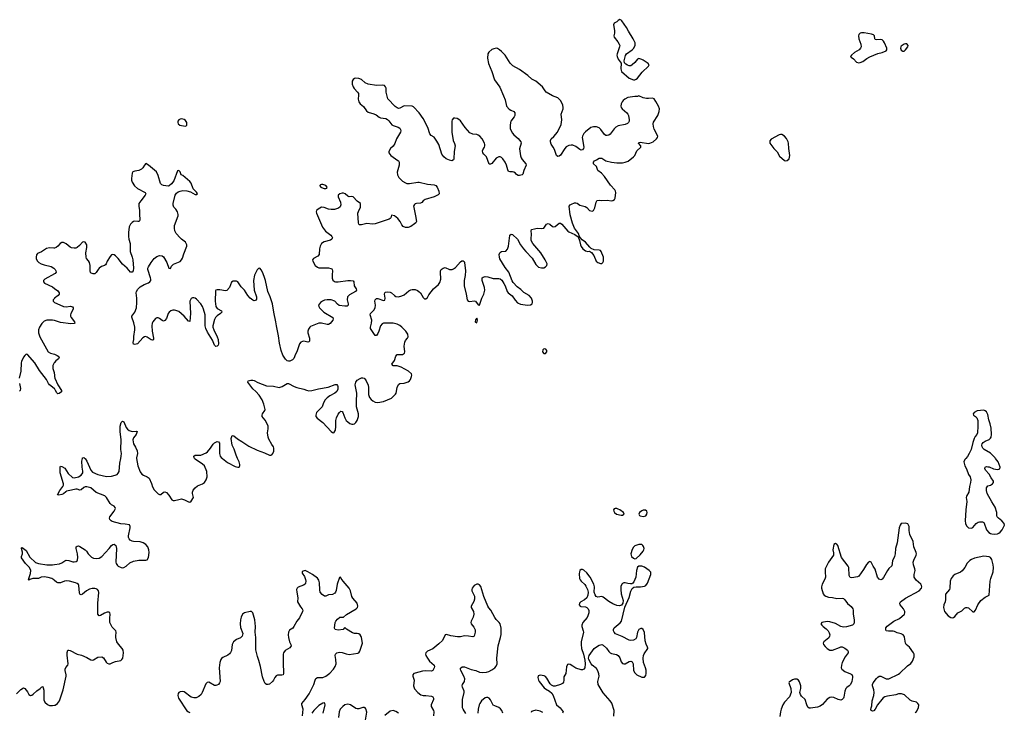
# Model space of a CAD drawing. Header units: inches. Extents: x 2143843 to 2212570, y 881249 to 1017455.
# Tile 31 of 54: x 2159495 to 2173830, y 956303 to 966387. Entities that reach past the tile are written whole.
import ezdxf

# ---------------------------------------------------------------- set-up
doc = ezdxf.new("R2010")
doc.units = ezdxf.units.IN
doc.header["$MEASUREMENT"] = 0
for name, color, linetype in [('C1955', 7, 'Continuous'), ('C1956', 7, 'Continuous'), ('C1965', 7, 'Continuous'), ('C1966', 7, 'Continuous'), ('C1975', 7, 'Continuous'), ('C1976', 7, 'Continuous')]:
    doc.layers.add(name, color=color, linetype=linetype)

msp = doc.modelspace()

# ---------------------------------------------------------------- linework, layer by layer
at = {"layer": 'C1955', "color": 6, "elevation": 400}
for points in [[(2160000, 958224), (2159990, 958233), (2159963, 958250), (2159910, 958268), (2159850, 958276), (2159807, 958273), (2159769, 958251), (2159688, 958252), (2159641, 958239), (2159630, 958227), (2159624, 958230), (2159626, 958250), (2159654, 958326), (2159656, 958370), (2159638, 958410), (2159578, 958470), (2159521, 958550), (2159522, 958570), (2159536, 958610), (2159536, 958636), (2159522, 958690), (2159522, 958698), (2159530, 958703), (2159590, 958657), (2159644, 958564), (2159725, 958485), (2159769, 958469), (2159890, 958450), (2159970, 958450), (2160000, 958455)], [(2159450, 956570), (2159510, 956633), (2159550, 956659), (2159570, 956648), (2159610, 956602), (2159630, 956564), (2159650, 956549), (2159670, 956553), (2159690, 956565), (2159745, 956615), (2159792, 956648), (2159810, 956670), (2159830, 956677), (2159838, 956659), (2159844, 956624), (2159846, 956486), (2159860, 956450), (2159898, 956418), (2159930, 956401), (2159970, 956401), (2160000, 956406)]]:
    msp.add_lwpolyline(points, dxfattribs=at)
at = {"layer": 'C1956', "color": 6, "elevation": 400}
for points in [[(2160000, 963062), (2159990, 963059), (2159930, 963063), (2159886, 963054), (2159810, 963008), (2159756, 962984), (2159738, 962962), (2159733, 962930), (2159736, 962910), (2159750, 962877), (2159775, 962850), (2159809, 962830), (2159850, 962816), (2159952, 962792), (2159990, 962770), (2160000, 962760)], [(2160000, 962686), (2159862, 962610), (2159842, 962590), (2159840, 962570), (2159856, 962550), (2159970, 962495), (2160000, 962473)], [(2160000, 962329), (2159984, 962310), (2159984, 962290), (2159990, 962280), (2160000, 962270)], [(2160000, 962005), (2159970, 962014), (2159889, 962011), (2159850, 961996), (2159815, 961965), (2159782, 961910), (2159768, 961870), (2159768, 961830), (2159787, 961770), (2159909, 961550), (2159945, 961530), (2160000, 961515)], [(2160000, 961015), (2159998, 961018), (2159930, 961071), (2159916, 961090), (2159887, 961147), (2159781, 961281), (2159717, 961390), (2159610, 961514), (2159590, 961516), (2159570, 961500), (2159550, 961474), (2159519, 961410), (2159514, 961390), (2159513, 961270), (2159489, 961170)], [(2160000, 961395), (2159995, 961390), (2159975, 961350), (2159977, 961310), (2159996, 961250), (2160000, 961207)], [(2159491, 961091), (2159505, 961015), (2159500, 960990), (2159490, 960980)]]:
    msp.add_lwpolyline(points, dxfattribs=at)
at = {"layer": 'C1965', "color": 6, "elevation": 400}
for points in [[(2160000, 958455), (2160073, 958467), (2160110, 958481), (2160150, 958510), (2160170, 958518), (2160210, 958515), (2160270, 958495), (2160290, 958494), (2160319, 958501), (2160331, 958509), (2160337, 958523), (2160342, 958558), (2160338, 958610), (2160317, 958690), (2160317, 958710), (2160330, 958724), (2160350, 958727), (2160370, 958719), (2160450, 958670), (2160469, 958649), (2160492, 958610), (2160541, 958561), (2160570, 958546), (2160610, 958540), (2160650, 958549), (2160690, 958570), (2160799, 958690), (2160830, 958733), (2160850, 958748), (2160870, 958749), (2160892, 958730), (2160904, 958690), (2160892, 958490), (2160898, 958470), (2160920, 958440), (2160930, 958429), (2160970, 958409), (2160990, 958407), (2161012, 958410), (2161043, 958430), (2161099, 958481), (2161150, 958505), (2161230, 958518), (2161330, 958518), (2161350, 958525), (2161370, 958559), (2161378, 958630), (2161374, 958670), (2161358, 958710), (2161330, 958747), (2161290, 958770), (2161250, 958786), (2161150, 958789), (2161130, 958795), (2161105, 958810), (2161088, 958830), (2161081, 958850), (2161080, 958870), (2161103, 958990), (2161101, 959010), (2161091, 959031), (2161030, 959043), (2160967, 959047), (2160843, 959083), (2160828, 959090), (2160805, 959110), (2160801, 959130), (2160809, 959150), (2160870, 959230), (2160888, 959270), (2160886, 959286), (2160870, 959305), (2160830, 959324), (2160810, 959343), (2160760, 959430), (2160736, 959456), (2160610, 959503), (2160530, 959570), (2160470, 959587), (2160450, 959585), (2160430, 959574), (2160390, 959542), (2160370, 959537), (2160330, 959554), (2160310, 959554), (2160250, 959535), (2160178, 959522), (2160165, 959515), (2160130, 959483), (2160110, 959473), (2160065, 959465), (2160045, 959470), (2160079, 959530), (2160121, 959590), (2160130, 959610), (2160132, 959628), (2160086, 959790), (2160082, 959870), (2160090, 959885), (2160110, 959882), (2160150, 959857), (2160202, 959782), (2160263, 959723), (2160290, 959716), (2160350, 959729), (2160390, 959757), (2160415, 959790), (2160416, 959816), (2160404, 959870), (2160401, 959959), (2160409, 960000)], [(2160445, 960000), (2160450, 959996), (2160470, 959960), (2160530, 959826), (2160557, 959797), (2160630, 959767), (2160757, 959737), (2160830, 959740), (2160886, 959754), (2160914, 959766), (2160930, 959785), (2160941, 959810), (2160953, 959930), (2160967, 960000)], [(2161196, 960000), (2161217, 959890), (2161250, 959805), (2161272, 959772), (2161295, 959755), (2161350, 959730), (2161380, 959710), (2161415, 959635), (2161426, 959586), (2161450, 959544), (2161510, 959486), (2161530, 959473), (2161550, 959474), (2161590, 959508), (2161606, 959514), (2161630, 959504), (2161665, 959465), (2161710, 959398), (2161730, 959386), (2161750, 959385), (2161810, 959403), (2161850, 959409), (2161896, 959396), (2161950, 959365), (2161970, 959363), (2161990, 959378), (2162024, 959430), (2162011, 959490), (2162011, 959510), (2162022, 959538), (2162050, 959570), (2162082, 959598), (2162154, 959630), (2162187, 959650), (2162211, 959689), (2162222, 959730), (2162217, 959810), (2162185, 959890), (2162158, 959918), (2162047, 959990), (2162040, 960000)], [(2162446, 960000), (2162520, 959940), (2162630, 959880), (2162669, 959871), (2162690, 959873), (2162700, 959890), (2162700, 959910), (2162690, 959949), (2162666, 960000)], [(2163610, 956250), (2163624, 956350), (2163600, 956410), (2163602, 956430), (2163652, 956490), (2163707, 956573), (2163777, 956710), (2163794, 956770), (2163806, 956794), (2163830, 956809), (2163910, 956810), (2163950, 956827), (2164008, 956872), (2164063, 956930), (2164088, 956972), (2164101, 957010), (2164099, 957070), (2164086, 957130), (2164091, 957150), (2164111, 957169), (2164150, 957180), (2164190, 957176), (2164250, 957153), (2164290, 957143), (2164416, 957164), (2164430, 957171), (2164447, 957193), (2164484, 957310), (2164472, 957390), (2164466, 957406), (2164450, 957430), (2164430, 957444), (2164410, 957452), (2164370, 957451), (2164338, 957458), (2164252, 957512), (2164230, 957536), (2164218, 957530), (2164202, 957510), (2164130, 957499), (2164090, 957510), (2164079, 957530), (2164087, 957610), (2164095, 957630), (2164120, 957660), (2164154, 957686), (2164210, 957686), (2164254, 957726), (2164391, 957810), (2164411, 957830), (2164419, 957850), (2164409, 957890), (2164343, 957963), (2164332, 957990), (2164311, 958070), (2164290, 958110), (2164202, 958210), (2164176, 958250), (2164170, 958269), (2164150, 958268), (2164118, 958170), (2164103, 958077), (2164094, 958050), (2164083, 958037), (2164050, 958018), (2163990, 958013), (2163950, 957995), (2163930, 957993), (2163896, 958016), (2163870, 958050), (2163864, 958084), (2163860, 958190), (2163850, 958225), (2163830, 958255), (2163757, 958310), (2163691, 958350), (2163650, 958366), (2163620, 958360), (2163607, 958350), (2163609, 958330), (2163639, 958279), (2163655, 958235), (2163659, 958210), (2163656, 958184), (2163649, 958170), (2163628, 958152), (2163550, 958125), (2163534, 958110), (2163527, 958090), (2163529, 958051), (2163544, 957970), (2163540, 957910), (2163581, 957841), (2163607, 957810), (2163615, 957790), (2163614, 957770), (2163570, 957679), (2163529, 957631), (2163488, 957552), (2163470, 957530), (2163423, 957497), (2163406, 957470), (2163401, 957430), (2163407, 957390), (2163425, 957330), (2163444, 957290), (2163447, 957270), (2163430, 957243), (2163358, 957202), (2163337, 957170), (2163332, 957150), (2163330, 957030), (2163336, 956870), (2163329, 956851), (2163310, 956843), (2163250, 956843), (2163230, 956834), (2163210, 956811), (2163191, 956770), (2163177, 956750), (2163130, 956712), (2163110, 956706), (2163090, 956708), (2163070, 956724), (2163054, 956750), (2163030, 956821), (2163001, 956970), (2162977, 957057), (2162955, 957115), (2162935, 957215), (2162931, 957390), (2162924, 957470), (2162926, 957550), (2162916, 957650), (2162890, 957750), (2162870, 957772), (2162850, 957770), (2162768, 957752), (2162740, 957730), (2162718, 957690), (2162707, 957650), (2162704, 957590), (2162710, 957540), (2162742, 957450), (2162732, 957410), (2162711, 957389), (2162650, 957363), (2162608, 957330), (2162587, 957290), (2162576, 957204), (2162565, 957175), (2162550, 957153), (2162525, 957135), (2162450, 957102), (2162433, 957087), (2162422, 957070), (2162409, 957030), (2162398, 956950), (2162411, 956750), (2162404, 956730), (2162390, 956710), (2162364, 956696), (2162350, 956692), (2162330, 956695), (2162250, 956740), (2162223, 956737), (2162204, 956716), (2162152, 956590), (2162136, 956564), (2162105, 956535), (2162064, 956515), (2162030, 956512), (2161990, 956526), (2161890, 956602), (2161866, 956606), (2161830, 956599), (2161812, 956590), (2161804, 956576), (2161799, 956550), (2161809, 956510), (2161930, 956323), (2161950, 956309), (2161970, 956301)], [(2168147, 956247), (2168148, 956330), (2168115, 956435), (2168093, 956470), (2167988, 956588), (2167916, 956710), (2167910, 956750), (2167930, 956830), (2167925, 956865), (2167910, 956906), (2167890, 956941), (2167831, 956990), (2167815, 957010), (2167782, 957070), (2167778, 957090), (2167785, 957130), (2167859, 957230), (2167890, 957258), (2167930, 957280), (2167969, 957289), (2167990, 957281), (2168037, 957237), (2168070, 957189), (2168090, 957169), (2168110, 957157), (2168183, 957143), (2168209, 957129), (2168234, 957094), (2168250, 957036), (2168270, 957016), (2168290, 957009), (2168310, 957010), (2168370, 957043), (2168390, 957047), (2168410, 957040), (2168428, 957008), (2168430, 956910), (2168450, 956878), (2168481, 956850), (2168550, 956816), (2168570, 956813), (2168590, 956814), (2168610, 956841), (2168616, 956870), (2168617, 956917), (2168608, 956950), (2168575, 957030), (2168571, 957090), (2168577, 957130), (2168586, 957154), (2168638, 957230), (2168638, 957238), (2168637, 957250), (2168613, 957293), (2168603, 957343), (2168590, 957464), (2168570, 957510), (2168550, 957523), (2168536, 957524), (2168510, 957511), (2168490, 957470), (2168475, 957390), (2168466, 957374), (2168430, 957354), (2168390, 957350), (2168370, 957353), (2168268, 957408), (2168168, 957448), (2168150, 957470), (2168140, 957490), (2168140, 957510), (2168148, 957532), (2168235, 957605), (2168254, 957630), (2168307, 957833), (2168370, 957977), (2168393, 958067), (2168410, 958104), (2168434, 958126), (2168470, 958130), (2168532, 958128), (2168590, 958140), (2168612, 958150), (2168636, 958184), (2168684, 958310), (2168684, 958345), (2168661, 958370), (2168590, 958414), (2168550, 958431), (2168527, 958433), (2168509, 958431), (2168490, 958415), (2168476, 958370), (2168464, 958270), (2168437, 958203), (2168419, 958181), (2168406, 958174), (2168387, 958173), (2168350, 958177), (2168310, 958189), (2168290, 958188), (2168270, 958180), (2168260, 958170), (2168247, 958133), (2168245, 958090), (2168251, 958030), (2168279, 957930), (2168278, 957890), (2168256, 957864), (2168225, 957855), (2168190, 957859), (2168130, 957881), (2168070, 957917), (2167990, 957979), (2167970, 957987), (2167910, 957978), (2167887, 957987), (2167871, 958011), (2167858, 958050), (2167862, 958130), (2167853, 958170), (2167798, 958270), (2167750, 958334), (2167710, 958373), (2167690, 958384), (2167670, 958384), (2167650, 958370), (2167643, 958350), (2167642, 958318), (2167647, 958250), (2167653, 958233), (2167668, 958210), (2167722, 958162), (2167739, 958139), (2167761, 958090), (2167770, 958050), (2167768, 958010), (2167752, 957970), (2167720, 957940), (2167666, 957910), (2167645, 957890), (2167641, 957870), (2167653, 957850), (2167664, 957844), (2167730, 957838), (2167750, 957830), (2167772, 957812), (2167783, 957783), (2167782, 957750), (2167768, 957710), (2167755, 957685), (2167692, 957610), (2167679, 957570), (2167679, 957550), (2167699, 957490), (2167701, 957470), (2167670, 957330), (2167667, 957290), (2167676, 957230), (2167705, 957150), (2167722, 957062), (2167726, 957010), (2167721, 956950), (2167710, 956930), (2167690, 956921), (2167670, 956921), (2167590, 956945), (2167550, 956976), (2167510, 956999), (2167490, 957004), (2167470, 956998), (2167454, 956966), (2167444, 956870), (2167418, 956822), (2167419, 956770), (2167410, 956740), (2167396, 956724), (2167370, 956710), (2167290, 956686), (2167266, 956686), (2167237, 956697), (2167218, 956718), (2167170, 956801), (2167150, 956824), (2167130, 956834), (2167070, 956844), (2167045, 956835), (2167036, 956810), (2167047, 956770), (2167060, 956750), (2167130, 956659), (2167150, 956643), (2167210, 956612), (2167242, 956582), (2167260, 956550), (2167308, 956410), (2167364, 956370), (2167408, 956310), (2167396, 956290)], [(2160000, 956406), (2160010, 956408), (2160043, 956430), (2160074, 956470), (2160129, 956630), (2160173, 956830), (2160173, 956850), (2160159, 956910), (2160159, 956930), (2160166, 956954), (2160194, 956990), (2160202, 957010), (2160185, 957135), (2160185, 957175), (2160194, 957206), (2160210, 957209), (2160230, 957203), (2160330, 957150), (2160393, 957133), (2160470, 957103), (2160530, 957067), (2160550, 957064), (2160570, 957069), (2160630, 957104), (2160690, 957109), (2160715, 957095), (2160755, 957035), (2160770, 957020), (2160790, 957009), (2160810, 957008), (2160850, 957030), (2160890, 957045), (2160965, 957055), (2160984, 957070), (2160996, 957090), (2161008, 957170), (2160999, 957210), (2160988, 957230), (2160933, 957293), (2160910, 957330), (2160893, 957390), (2160892, 957410), (2160901, 957470), (2160893, 957490), (2160842, 957542), (2160808, 957610), (2160805, 957675), (2160811, 957731), (2160807, 957750), (2160790, 957761), (2160770, 957763), (2160730, 957748), (2160670, 957711), (2160650, 957708), (2160632, 957732), (2160630, 957890), (2160647, 958046), (2160640, 958070), (2160627, 958090), (2160610, 958101), (2160590, 958106), (2160550, 958105), (2160510, 958096), (2160466, 958070), (2160410, 958023), (2160390, 958015), (2160370, 958024), (2160363, 958043), (2160355, 958150), (2160350, 958162), (2160330, 958179), (2160307, 958187), (2160222, 958210), (2160170, 958216), (2160147, 958213), (2160090, 958190), (2160050, 958189), (2160030, 958197), (2160000, 958224)], [(2165990, 956284), (2165949, 956349), (2165941, 956370), (2165942, 956490), (2165965, 956590), (2165964, 956610), (2165940, 956670), (2165938, 956690), (2165942, 956710), (2165970, 956750), (2165977, 956790), (2165963, 956830), (2165918, 956910), (2165911, 956930), (2165913, 956947), (2165937, 956963), (2165970, 956963), (2166070, 956925), (2166134, 956914), (2166190, 956886), (2166230, 956881), (2166290, 956886), (2166324, 956896), (2166370, 956920), (2166410, 956949), (2166430, 956973), (2166444, 957010), (2166443, 957090), (2166459, 957270), (2166494, 957390), (2166502, 957438), (2166503, 957530), (2166491, 957591), (2166477, 957610), (2166430, 957653), (2166410, 957681), (2166356, 957790), (2166326, 957826), (2166312, 957850), (2166250, 957990), (2166210, 958133), (2166190, 958161), (2166170, 958170), (2166150, 958167), (2166110, 958150), (2166080, 958110), (2166076, 958090), (2166078, 958070), (2166116, 957996), (2166117, 957950), (2166105, 957915), (2166069, 957850), (2166068, 957830), (2166100, 957770), (2166107, 957730), (2166098, 957690), (2166067, 957630), (2166061, 957610), (2166067, 957590), (2166105, 957545), (2166125, 957505), (2166128, 957470), (2166110, 957412), (2166090, 957403), (2166030, 957414), (2165970, 957418), (2165910, 957404), (2165870, 957400), (2165770, 957418), (2165710, 957435), (2165691, 957429), (2165649, 957350), (2165598, 957302), (2165510, 957229), (2165430, 957192), (2165409, 957170), (2165404, 957150), (2165408, 957130), (2165430, 957089), (2165462, 957050), (2165528, 956990), (2165532, 956970), (2165529, 956950), (2165510, 956912), (2165490, 956903), (2165410, 956908), (2165358, 956902), (2165250, 956875), (2165233, 956867), (2165218, 956850), (2165218, 956830), (2165238, 956770), (2165228, 956690), (2165245, 956645), (2165290, 956590), (2165336, 956556), (2165368, 956548), (2165410, 956548), (2165490, 956538), (2165511, 956530), (2165520, 956510), (2165518, 956490), (2165486, 956410), (2165487, 956390), (2165520, 956330), (2165524, 956310), (2165520, 956250)], [(2163915, 956290), (2163941, 956410), (2163939, 956430), (2163930, 956440), (2163910, 956434), (2163850, 956403), (2163778, 956330), (2163748, 956292)], [(2166529, 956289), (2166516, 956330), (2166496, 956356), (2166470, 956375), (2166410, 956397), (2166390, 956409), (2166350, 956484), (2166330, 956509), (2166310, 956519), (2166290, 956519), (2166270, 956512), (2166219, 956470), (2166192, 956430), (2166184, 956410), (2166170, 956350), (2166165, 956290)], [(2164527, 956190), (2164547, 956307), (2164534, 956354), (2164526, 956366), (2164514, 956374), (2164490, 956373), (2164430, 956355), (2164410, 956355), (2164390, 956360), (2164310, 956413), (2164270, 956423), (2164230, 956410), (2164200, 956390), (2164161, 956350), (2164144, 956310), (2164134, 956230)], [(2165009, 956290), (2164970, 956317), (2164930, 956328), (2164890, 956321), (2164810, 956257)], [(2167110, 956299), (2167070, 956321), (2167010, 956334), (2166959, 956321), (2166947, 956313), (2166940, 956300)]]:
    msp.add_lwpolyline(points, dxfattribs=at)
for points in [[(2168190, 959271), (2168162, 959270), (2168150, 959266), (2168140, 959250), (2168143, 959230), (2168154, 959210), (2168185, 959190), (2168250, 959173), (2168270, 959174), (2168290, 959186), (2168293, 959190), (2168283, 959210), (2168234, 959250), (2168210, 959263)], [(2168570, 959245), (2168550, 959236), (2168519, 959210), (2168511, 959190), (2168519, 959170), (2168530, 959163), (2168570, 959153), (2168610, 959164), (2168627, 959190), (2168631, 959210), (2168624, 959230), (2168604, 959244)], [(2168530, 958747), (2168510, 958745), (2168450, 958725), (2168430, 958707), (2168410, 958673), (2168392, 958610), (2168402, 958570), (2168430, 958545), (2168450, 958539), (2168470, 958542), (2168530, 958598), (2168571, 958650), (2168580, 958670), (2168584, 958690), (2168577, 958717), (2168569, 958730), (2168550, 958744)]]:
    msp.add_lwpolyline(points, close=True, dxfattribs=at)
at = {"layer": 'C1966', "color": 6, "elevation": 400}
for points in [[(2168230, 966387), (2168210, 966376), (2168186, 966354), (2168150, 966334), (2168139, 966310), (2168154, 966230), (2168154, 966190), (2168145, 966150), (2168148, 966130), (2168204, 966064), (2168224, 966030), (2168230, 966010), (2168229, 965990), (2168192, 965890), (2168189, 965870), (2168192, 965850), (2168210, 965811), (2168253, 965753), (2168245, 965670), (2168256, 965630), (2168370, 965535), (2168430, 965510), (2168450, 965511), (2168470, 965519), (2168490, 965536), (2168558, 965622), (2168651, 965710), (2168660, 965730), (2168643, 965750), (2168570, 965798), (2168550, 965809), (2168510, 965820), (2168487, 965813), (2168450, 965762), (2168410, 965727), (2168390, 965715), (2168370, 965715), (2168346, 965726), (2168320, 965740), (2168300, 965760), (2168294, 965790), (2168314, 965866), (2168331, 965889), (2168410, 965946), (2168430, 965966), (2168455, 966010), (2168456, 966050), (2168428, 966110), (2168358, 966218), (2168330, 966272), (2168259, 966370), (2168250, 966380)], [(2161850, 964943), (2161830, 964938), (2161812, 964928), (2161799, 964910), (2161795, 964890), (2161800, 964870), (2161824, 964850), (2161904, 964836), (2161930, 964848), (2161928, 964890), (2161910, 964920), (2161890, 964934)], [(2163891, 963989), (2163876, 963984), (2163866, 963974), (2163865, 963970), (2163879, 963950), (2163890, 963944), (2163929, 963931), (2163950, 963929), (2163966, 963934), (2163972, 963948), (2163950, 963974), (2163910, 963988)], [(2166150, 962042), (2166130, 962015), (2166125, 961990), (2166130, 961981), (2166150, 961972), (2166158, 962010), (2166156, 962036)], [(2167130, 961595), (2167119, 961590), (2167110, 961579), (2167106, 961550), (2167127, 961527), (2167150, 961527), (2167169, 961550), (2167171, 961570), (2167156, 961590)]]:
    msp.add_lwpolyline(points, close=True, dxfattribs=at)
for points in [[(2162666, 960000), (2162645, 960045), (2162615, 960135), (2162590, 960190), (2162575, 960290), (2162581, 960319), (2162590, 960334), (2162610, 960330), (2162664, 960284), (2162730, 960247), (2162830, 960178), (2162950, 960121), (2163061, 960081), (2163130, 960047), (2163150, 960047), (2163167, 960053), (2163180, 960070), (2163193, 960107), (2163196, 960150), (2163190, 960170), (2163164, 960204), (2163121, 960281), (2163110, 960310), (2163102, 960370), (2163111, 960430), (2163110, 960470), (2163071, 960551), (2163037, 960590), (2163027, 960610), (2163025, 960630), (2163032, 960648), (2163065, 960695), (2163067, 960713), (2163048, 960790), (2163025, 960850), (2162981, 960921), (2162934, 960974), (2162890, 961011), (2162814, 961110), (2162823, 961130), (2162860, 961140), (2162890, 961141), (2162910, 961134), (2162964, 961104), (2163090, 961057), (2163190, 961052), (2163270, 961034), (2163315, 961045), (2163390, 961090), (2163410, 961089), (2163490, 961046), (2163530, 961030), (2163630, 961009), (2163672, 960992), (2163705, 960985), (2163749, 960989), (2163846, 961014), (2163984, 961036), (2164090, 961076), (2164110, 961077), (2164123, 961063), (2164126, 961046), (2164124, 961010), (2164110, 960973), (2164084, 960950), (2164009, 960910), (2163970, 960880), (2163941, 960850), (2163918, 960810), (2163900, 960750), (2163816, 960670), (2163804, 960630), (2163808, 960608), (2163826, 960586), (2163910, 960520), (2164030, 960391), (2164050, 960375), (2164069, 960371), (2164091, 960409), (2164097, 960463), (2164099, 960550), (2164106, 960590), (2164130, 960642), (2164150, 960670), (2164170, 960685), (2164190, 960684), (2164201, 960670), (2164230, 960590), (2164250, 960552), (2164270, 960530), (2164300, 960510), (2164330, 960499), (2164350, 960497), (2164370, 960504), (2164390, 960521), (2164410, 960550), (2164429, 960610), (2164425, 960650), (2164400, 960750), (2164397, 960830), (2164403, 960950), (2164378, 961070), (2164387, 961110), (2164410, 961137), (2164450, 961165), (2164470, 961173), (2164490, 961175), (2164510, 961169), (2164520, 961160), (2164540, 961130), (2164570, 961064), (2164575, 961030), (2164572, 960932), (2164587, 960887), (2164610, 960859), (2164638, 960838), (2164670, 960819), (2164710, 960812), (2164791, 960829), (2164910, 960876), (2164967, 960933), (2164974, 960950), (2164990, 961033), (2165010, 961074), (2165030, 961089), (2165090, 961093), (2165150, 961114), (2165170, 961130), (2165183, 961150), (2165200, 961190), (2165204, 961210), (2165197, 961230), (2165154, 961270), (2165050, 961330), (2164990, 961349), (2164930, 961348), (2164913, 961370), (2164950, 961424), (2164970, 961490), (2164988, 961510), (2165010, 961514), (2165067, 961513), (2165096, 961530), (2165101, 961550), (2165094, 961634), (2165100, 961690), (2165110, 961717), (2165140, 961750), (2165150, 961770), (2165144, 961810), (2165118, 961850), (2165060, 961910), (2165030, 961934), (2164990, 961955), (2164930, 961969), (2164810, 961969), (2164790, 961967), (2164770, 961959), (2164749, 961930), (2164725, 961850), (2164710, 961816), (2164689, 961790), (2164670, 961787), (2164603, 961890), (2164601, 961910), (2164618, 961970), (2164620, 962010), (2164595, 962090), (2164602, 962110), (2164650, 962157), (2164671, 962190), (2164676, 962230), (2164667, 962290), (2164671, 962309), (2164690, 962329), (2164710, 962329), (2164790, 962297), (2164810, 962304), (2164814, 962330), (2164806, 962390), (2164810, 962410), (2164821, 962419), (2164850, 962427), (2164890, 962422), (2164910, 962410), (2164950, 962370), (2164970, 962357), (2165010, 962352), (2165056, 962364), (2165090, 962380), (2165162, 962438), (2165190, 962455), (2165210, 962460), (2165250, 962457), (2165284, 962444), (2165308, 962430), (2165328, 962410), (2165370, 962342), (2165390, 962325), (2165410, 962324), (2165430, 962344), (2165450, 962379), (2165518, 962470), (2165590, 962530), (2165610, 962561), (2165626, 962610), (2165619, 962710), (2165620, 962730), (2165630, 962750), (2165658, 962770), (2165690, 962779), (2165750, 962752), (2165769, 962749), (2165790, 962750), (2165810, 962758), (2165839, 962781), (2165910, 962863), (2165930, 962874), (2165950, 962877), (2165965, 962865), (2165970, 962851), (2165984, 962730), (2165978, 962662), (2165965, 962590), (2165968, 962510), (2165995, 962390), (2166007, 962310), (2166026, 962290), (2166050, 962286), (2166110, 962294), (2166129, 962289), (2166170, 962236), (2166190, 962231), (2166224, 962330), (2166250, 962391), (2166267, 962450), (2166263, 962490), (2166229, 962590), (2166227, 962613), (2166230, 962630), (2166240, 962640), (2166270, 962650), (2166310, 962644), (2166390, 962619), (2166470, 962620), (2166492, 962612), (2166513, 962593), (2166545, 962545), (2166562, 962510), (2166590, 962430), (2166604, 962410), (2166666, 962366), (2166710, 962302), (2166744, 962264), (2166786, 962246), (2166890, 962230), (2166930, 962233), (2166954, 962250), (2166962, 962270), (2166961, 962290), (2166947, 962330), (2166910, 962370), (2166836, 962416), (2166790, 962458), (2166736, 962496), (2166680, 962560), (2166665, 962585), (2166614, 962710), (2166561, 962781), (2166486, 962906), (2166478, 962930), (2166476, 962970), (2166486, 962994), (2166497, 963003), (2166510, 963010), (2166570, 963018), (2166596, 963044), (2166610, 963090), (2166630, 963246), (2166631, 963249), (2166650, 963266), (2166670, 963260), (2166743, 963190), (2166788, 963110), (2166830, 963049), (2166862, 963010), (2166954, 962914), (2167010, 962824), (2167030, 962801), (2167050, 962786), (2167090, 962773), (2167125, 962775), (2167151, 962789), (2167171, 962809), (2167174, 962830), (2167147, 962890), (2167081, 962990), (2166966, 963126), (2166942, 963170), (2166939, 963190), (2166945, 963270), (2166939, 963310), (2166948, 963330), (2166990, 963344), (2167030, 963350), (2167094, 963346), (2167127, 963353), (2167166, 963410), (2167190, 963420), (2167211, 963411), (2167250, 963376), (2167270, 963373), (2167290, 963377), (2167350, 963422), (2167370, 963423), (2167390, 963410), (2167476, 963310), (2167490, 963300), (2167579, 963259), (2167623, 963223), (2167644, 963170), (2167657, 963110), (2167667, 963087), (2167691, 963050), (2167730, 963022), (2167766, 963014), (2167790, 963016), (2167818, 962998), (2167855, 962955), (2167888, 962870), (2167910, 962853), (2167950, 962835), (2167970, 962838), (2167986, 962850), (2167996, 962870), (2167993, 962927), (2167962, 963010), (2167950, 963024), (2167932, 963032), (2167858, 963038), (2167816, 963056), (2167793, 963073), (2167730, 963147), (2167684, 963184), (2167656, 963216), (2167641, 963241), (2167630, 963272), (2167572, 963352), (2167543, 963423), (2167508, 963548), (2167496, 963670), (2167509, 963690), (2167530, 963703), (2167570, 963719), (2167590, 963722), (2167610, 963714), (2167650, 963685), (2167725, 963665), (2167750, 963654), (2167790, 963607), (2167830, 963601), (2167850, 963610), (2167870, 963648), (2167888, 963732), (2167895, 963750), (2167904, 963756), (2167930, 963761), (2167970, 963755), (2168050, 963760), (2168110, 963748), (2168130, 963754), (2168153, 963770), (2168163, 963790), (2168174, 963870), (2168171, 963890), (2168160, 963910), (2168098, 963978), (2168010, 964104), (2167965, 964150), (2167912, 964192), (2167890, 964250), (2167850, 964290), (2167848, 964310), (2167863, 964330), (2167890, 964348), (2167930, 964369), (2167950, 964373), (2167970, 964369), (2168030, 964334), (2168110, 964311), (2168190, 964304), (2168270, 964303), (2168310, 964310), (2168351, 964329), (2168430, 964392), (2168449, 964411), (2168481, 964479), (2168539, 964530), (2168536, 964550), (2168505, 964590), (2168510, 964601), (2168530, 964603), (2168650, 964586), (2168670, 964589), (2168718, 964610), (2168764, 964650), (2168781, 964670), (2168787, 964690), (2168732, 964792), (2168721, 964830), (2168717, 964870), (2168724, 964896), (2168785, 964990), (2168806, 965050), (2168810, 965090), (2168794, 965130), (2168757, 965197), (2168730, 965232), (2168710, 965245), (2168650, 965239), (2168620, 965240), (2168570, 965250), (2168510, 965277), (2168490, 965269), (2168450, 965270), (2168350, 965254), (2168307, 965230), (2168280, 965210), (2168264, 965190), (2168250, 965164), (2168245, 965130), (2168252, 965110), (2168267, 965090), (2168332, 965032), (2168349, 965010), (2168358, 964990), (2168367, 964930), (2168366, 964910), (2168356, 964890), (2168344, 964876), (2168310, 964859), (2168210, 964839), (2168176, 964824), (2168150, 964798), (2168090, 964721), (2168070, 964707), (2168050, 964700), (2168030, 964702), (2168010, 964714), (2167955, 964790), (2167930, 964811), (2167890, 964826), (2167870, 964829), (2167850, 964829), (2167810, 964816), (2167730, 964756), (2167708, 964730), (2167687, 964693), (2167684, 964670), (2167706, 964530), (2167702, 964510), (2167690, 964494), (2167670, 964489), (2167650, 964497), (2167590, 964540), (2167550, 964558), (2167522, 964562), (2167490, 964557), (2167450, 964534), (2167430, 964512), (2167370, 964416), (2167350, 964399), (2167330, 964394), (2167310, 964408), (2167279, 964499), (2167263, 964530), (2167230, 964576), (2167221, 964610), (2167223, 964630), (2167232, 964650), (2167270, 964686), (2167324, 964750), (2167377, 964863), (2167388, 964928), (2167380, 965010), (2167407, 965090), (2167408, 965108), (2167403, 965143), (2167390, 965178), (2167369, 965210), (2167330, 965247), (2167250, 965279), (2167161, 965330), (2167143, 965350), (2167104, 965410), (2167010, 965491), (2166950, 965521), (2166893, 965573), (2166770, 965661), (2166674, 965714), (2166636, 965756), (2166561, 965870), (2166510, 965925), (2166480, 965950), (2166450, 965965), (2166430, 965970), (2166396, 965964), (2166369, 965951), (2166324, 965916), (2166308, 965890), (2166307, 965827), (2166318, 965750), (2166370, 965630), (2166407, 965510), (2166484, 965404), (2166540, 965280), (2166561, 965221), (2166583, 965130), (2166623, 965083), (2166644, 965070), (2166690, 965052), (2166702, 965030), (2166704, 964990), (2166695, 964970), (2166646, 964910), (2166638, 964890), (2166634, 964846), (2166636, 964804), (2166648, 964770), (2166670, 964735), (2166690, 964710), (2166750, 964659), (2166789, 964610), (2166794, 964590), (2166772, 964508), (2166787, 964407), (2166796, 964376), (2166810, 964350), (2166864, 964290), (2166866, 964270), (2166836, 964190), (2166822, 964138), (2166810, 964126), (2166770, 964118), (2166750, 964120), (2166730, 964133), (2166712, 964152), (2166690, 964165), (2166670, 964171), (2166630, 964172), (2166610, 964178), (2166600, 964200), (2166583, 964270), (2166565, 964310), (2166530, 964361), (2166510, 964380), (2166490, 964390), (2166468, 964390), (2166430, 964372), (2166370, 964295), (2166350, 964281), (2166330, 964284), (2166291, 964390), (2166251, 964430), (2166237, 964450), (2166235, 964475), (2166239, 964490), (2166261, 964530), (2166268, 964550), (2166268, 964570), (2166262, 964590), (2166228, 964650), (2166192, 964690), (2166170, 964705), (2166150, 964713), (2166090, 964720), (2166050, 964739), (2165979, 964819), (2165910, 964915), (2165890, 964935), (2165864, 964950), (2165830, 964954), (2165809, 964951), (2165790, 964930), (2165787, 964910), (2165785, 964750), (2165806, 964630), (2165825, 964585), (2165833, 964550), (2165819, 964470), (2165817, 964363), (2165810, 964346), (2165787, 964333), (2165750, 964341), (2165703, 964363), (2165670, 964390), (2165642, 964430), (2165597, 964570), (2165570, 964620), (2165530, 964675), (2165483, 964703), (2165464, 964724), (2165438, 964818), (2165371, 964950), (2165310, 965030), (2165230, 965118), (2165210, 965128), (2165090, 965132), (2165030, 965098), (2165010, 965095), (2164990, 965102), (2164963, 965123), (2164854, 965234), (2164830, 965330), (2164830, 965390), (2164822, 965410), (2164808, 965428), (2164770, 965435), (2164690, 965429), (2164570, 965446), (2164526, 965466), (2164470, 965517), (2164431, 965531), (2164390, 965533), (2164370, 965529), (2164350, 965516), (2164334, 965490), (2164336, 965450), (2164350, 965410), (2164366, 965386), (2164413, 965333), (2164425, 965310), (2164429, 965290), (2164422, 965230), (2164430, 965190), (2164450, 965160), (2164501, 965121), (2164542, 965062), (2164570, 965042), (2164650, 965018), (2164683, 965003), (2164730, 964966), (2164750, 964958), (2164826, 964946), (2164850, 964935), (2164870, 964916), (2164915, 964855), (2164930, 964846), (2165003, 964823), (2165027, 964807), (2165040, 964790), (2165044, 964770), (2165040, 964750), (2164979, 964650), (2164957, 964583), (2164933, 964547), (2164892, 964510), (2164868, 964470), (2164870, 964450), (2164896, 964410), (2164999, 964339), (2165008, 964330), (2165017, 964310), (2165020, 964290), (2165018, 964270), (2164989, 964169), (2164993, 964130), (2165016, 964090), (2165070, 964036), (2165110, 964010), (2165130, 964004), (2165170, 964001), (2165290, 964021), (2165310, 964021), (2165430, 963991), (2165530, 963983), (2165552, 963972), (2165571, 963950), (2165597, 963890), (2165601, 963850), (2165585, 963835), (2165527, 963810), (2165400, 963770), (2165371, 963750), (2165350, 963727), (2165330, 963716), (2165270, 963713), (2165252, 963708), (2165242, 963698), (2165230, 963670), (2165231, 963650), (2165258, 963530), (2165270, 963450), (2165261, 963430), (2165245, 963415), (2165190, 963378), (2165150, 963360), (2165110, 963363), (2165078, 963378), (2165058, 963398), (2165032, 963450), (2165000, 963490), (2164950, 963530), (2164910, 963539), (2164897, 963503), (2164889, 963491), (2164876, 963484), (2164670, 963415), (2164630, 963411), (2164550, 963419), (2164470, 963401), (2164441, 963401), (2164430, 963409), (2164425, 963430), (2164420, 963570), (2164426, 963594), (2164455, 963655), (2164458, 963670), (2164455, 963710), (2164410, 963747), (2164350, 963806), (2164330, 963812), (2164290, 963808), (2164270, 963817), (2164234, 963850), (2164210, 963859), (2164190, 963859), (2164154, 963850), (2164132, 963830), (2164132, 963810), (2164164, 963730), (2164169, 963690), (2164158, 963662), (2164137, 963643), (2164076, 963624), (2164030, 963621), (2163989, 963629), (2163927, 963653), (2163890, 963655), (2163838, 963630), (2163816, 963610), (2163812, 963590), (2163818, 963570), (2163905, 963365), (2163949, 963310), (2164024, 963250), (2164041, 963230), (2164048, 963210), (2164041, 963190), (2164022, 963178), (2163929, 963151), (2163890, 963130), (2163869, 963090), (2163861, 963050), (2163853, 962967), (2163836, 962944), (2163771, 962909), (2163759, 962890), (2163762, 962870), (2163798, 962810), (2163830, 962782), (2163850, 962772), (2163992, 962772), (2164026, 962766), (2164038, 962758), (2164046, 962750), (2164051, 962730), (2164043, 962670), (2164045, 962625), (2164056, 962596), (2164077, 962577), (2164091, 962571), (2164130, 962570), (2164272, 962592), (2164312, 962592), (2164350, 962583), (2164360, 962570), (2164365, 962510), (2164392, 962470), (2164399, 962450), (2164382, 962430), (2164298, 962382), (2164269, 962351), (2164264, 962310), (2164277, 962250), (2164277, 962230), (2164263, 962217), (2164226, 962214), (2164148, 962228), (2164123, 962243), (2164084, 962290), (2164030, 962307), (2163970, 962310), (2163930, 962302), (2163901, 962290), (2163873, 962267), (2163847, 962230), (2163849, 962210), (2163859, 962190), (2163923, 962130), (2164052, 962050), (2164060, 962030), (2164054, 962010), (2164015, 961965), (2163990, 961950), (2163970, 961949), (2163890, 961970), (2163852, 961968), (2163730, 961920), (2163718, 961910), (2163700, 961880), (2163689, 961850), (2163690, 961830), (2163713, 961750), (2163713, 961707), (2163702, 961698), (2163690, 961694), (2163630, 961704), (2163610, 961700), (2163589, 961690), (2163570, 961670), (2163530, 961550), (2163510, 961517), (2163485, 961455), (2163467, 961433), (2163430, 961414), (2163410, 961413), (2163390, 961422), (2163365, 961445), (2163325, 961505), (2163300, 961570), (2163275, 961675), (2163263, 961783), (2163232, 961930), (2163226, 961990), (2163193, 962130), (2163177, 962250), (2163142, 962350), (2163107, 962430), (2163072, 962590), (2163053, 962650), (2163030, 962710), (2163010, 962745), (2162990, 962769), (2162970, 962765), (2162950, 962745), (2162913, 962667), (2162897, 962590), (2162910, 962450), (2162944, 962350), (2162942, 962318), (2162930, 962299), (2162910, 962294), (2162890, 962301), (2162850, 962333), (2162818, 962370), (2162770, 962451), (2162718, 962498), (2162670, 962570), (2162650, 962580), (2162602, 962578), (2162577, 962563), (2162549, 962490), (2162510, 962445), (2162490, 962440), (2162410, 962453), (2162370, 962455), (2162350, 962450), (2162343, 962437), (2162340, 962290), (2162352, 962212), (2162370, 962181), (2162432, 962150), (2162438, 962130), (2162420, 962110), (2162370, 962077), (2162344, 962050), (2162330, 962021), (2162307, 961930), (2162308, 961910), (2162319, 961870), (2162370, 961770), (2162382, 961730), (2162389, 961670), (2162383, 961650), (2162370, 961635), (2162350, 961629), (2162330, 961648), (2162301, 961721), (2162230, 961836), (2162203, 961890), (2162197, 961930), (2162197, 962030), (2162193, 962090), (2162173, 962170), (2162156, 962210), (2162130, 962250), (2162070, 962317), (2162049, 962331), (2162030, 962338), (2162010, 962339), (2161990, 962328), (2161970, 962290), (2161983, 962110), (2161970, 961994), (2161950, 962000), (2161891, 962071), (2161810, 962137), (2161770, 962155), (2161750, 962159), (2161723, 962157), (2161697, 962150), (2161671, 962129), (2161657, 962110), (2161630, 962036), (2161610, 962008), (2161590, 962000), (2161570, 962006), (2161530, 962036), (2161510, 962047), (2161490, 962048), (2161470, 962038), (2161432, 961988), (2161424, 961970), (2161420, 961930), (2161424, 961850), (2161445, 961750), (2161443, 961730), (2161437, 961723), (2161430, 961720), (2161410, 961726), (2161350, 961767), (2161328, 961772), (2161310, 961768), (2161287, 961753), (2161210, 961670), (2161170, 961656), (2161150, 961664), (2161148, 961688), (2161156, 961730), (2161155, 961775), (2161171, 961870), (2161171, 961909), (2161155, 961975), (2161126, 962054), (2161128, 962070), (2161173, 962130), (2161194, 962190), (2161202, 962270), (2161202, 962330), (2161192, 962408), (2161195, 962430), (2161216, 962464), (2161250, 962495), (2161308, 962532), (2161370, 962556), (2161390, 962570), (2161404, 962590), (2161406, 962610), (2161400, 962630), (2161358, 962750), (2161359, 962770), (2161368, 962790), (2161407, 962853), (2161450, 962908), (2161490, 962940), (2161530, 962954), (2161570, 962950), (2161590, 962933), (2161639, 962850), (2161668, 962770), (2161690, 962766), (2161704, 962796), (2161734, 962826), (2161830, 962867), (2161851, 962889), (2161866, 962914), (2161882, 962978), (2161926, 963090), (2161927, 963110), (2161908, 963148), (2161850, 963190), (2161830, 963210), (2161774, 963274), (2161755, 963315), (2161749, 963350), (2161749, 963391), (2161800, 963530), (2161800, 963550), (2161790, 963590), (2161770, 963626), (2161738, 963658), (2161727, 963687), (2161729, 963711), (2161759, 963830), (2161779, 963861), (2161801, 963879), (2161830, 963892), (2161870, 963900), (2161930, 963896), (2161982, 963882), (2162050, 963842), (2162070, 963843), (2162082, 963850), (2162070, 963877), (2162022, 963922), (2161990, 964006), (2161973, 964030), (2161870, 964119), (2161845, 964130), (2161829, 964170), (2161810, 964193), (2161790, 964184), (2161739, 964041), (2161704, 963996), (2161670, 963970), (2161655, 963965), (2161590, 963973), (2161562, 963982), (2161543, 964003), (2161510, 964116), (2161484, 964170), (2161370, 964268), (2161330, 964294), (2161310, 964269), (2161288, 964230), (2161269, 964210), (2161230, 964191), (2161170, 964182), (2161144, 964170), (2161134, 964150), (2161123, 964077), (2161123, 964050), (2161130, 964020), (2161164, 963970), (2161210, 963929), (2161321, 963870), (2161330, 963850), (2161322, 963830), (2161257, 963750), (2161231, 963709), (2161227, 963673), (2161239, 963610), (2161237, 963537), (2161243, 963490), (2161243, 963470), (2161236, 963450), (2161213, 963447), (2161170, 963451), (2161150, 963447), (2161130, 963435), (2161108, 963412), (2161088, 963370), (2161078, 963290), (2161078, 963230), (2161084, 963190), (2161101, 963130), (2161103, 963010), (2161133, 962930), (2161144, 962890), (2161152, 962768), (2161148, 962732), (2161131, 962709), (2161110, 962713), (2161058, 962770), (2160990, 962826), (2160930, 962910), (2160890, 962950), (2160870, 962964), (2160850, 962970), (2160830, 962962), (2160810, 962940), (2160770, 962870), (2160753, 962830), (2160743, 962817), (2160731, 962809), (2160687, 962793), (2160653, 962770), (2160635, 962750), (2160610, 962708), (2160590, 962688), (2160566, 962686), (2160537, 962697), (2160527, 962707), (2160519, 962730), (2160519, 962810), (2160512, 962850), (2160496, 962876), (2160469, 962909), (2160461, 962930), (2160457, 962990), (2160474, 963070), (2160473, 963110), (2160450, 963149), (2160430, 963154), (2160410, 963149), (2160363, 963097), (2160331, 963069), (2160310, 963060), (2160290, 963059), (2160250, 963066), (2160230, 963077), (2160170, 963123), (2160130, 963141), (2160110, 963142), (2160082, 963130), (2160052, 963090), (2160028, 963070), (2160000, 963062)], [(2160000, 962760), (2160010, 962750), (2160021, 962730), (2160024, 962710), (2160009, 962691), (2160000, 962686)], [(2160000, 962473), (2160050, 962437), (2160068, 962410), (2160068, 962390), (2160054, 962370), (2160001, 962330), (2160000, 962329)], [(2160000, 962270), (2160000, 962270), (2160037, 962257), (2160130, 962210), (2160170, 962208), (2160234, 962214), (2160264, 962204), (2160274, 962190), (2160271, 962170), (2160239, 962110), (2160234, 962090), (2160236, 962070), (2160245, 962050), (2160291, 961990), (2160295, 961970), (2160290, 961965), (2160239, 961961), (2160090, 961977), (2160000, 962005)], [(2160000, 961515), (2160010, 961512), (2160039, 961499), (2160055, 961490), (2160070, 961470), (2160061, 961450), (2160021, 961419), (2160000, 961395)], [(2160000, 961207), (2160001, 961190), (2160008, 961168), (2160051, 961070), (2160105, 960990), (2160104, 960970), (2160070, 960944), (2160050, 960942), (2160034, 960954), (2160017, 960990), (2160000, 961015)], [(2160967, 960000), (2160973, 960030), (2160975, 960070), (2160967, 960130), (2160971, 960270), (2160959, 960390), (2160959, 960470), (2160970, 960524), (2160990, 960540), (2161010, 960533), (2161045, 960450), (2161065, 960425), (2161088, 960408), (2161130, 960393), (2161190, 960396), (2161205, 960390), (2161191, 960350), (2161150, 960300), (2161143, 960270), (2161153, 960210), (2161183, 960163), (2161206, 960110), (2161208, 960070), (2161194, 960010), (2161196, 960000)], [(2162040, 960000), (2162033, 960010), (2162029, 960031), (2162050, 960048), (2162130, 960049), (2162210, 960079), (2162230, 960096), (2162273, 960150), (2162310, 960208), (2162330, 960225), (2162370, 960244), (2162390, 960242), (2162403, 960223), (2162406, 960206), (2162404, 960070), (2162414, 960034), (2162430, 960013), (2162446, 960000)], [(2160409, 960000), (2160410, 960007), (2160430, 960014), (2160445, 960000)]]:
    msp.add_lwpolyline(points, dxfattribs=at)
at = {"layer": 'C1975', "color": 6, "elevation": 400}
for points in [[(2173271, 960000), (2173256, 959984), (2173242, 959950), (2173257, 959890), (2173278, 959850), (2173307, 959767), (2173332, 959730), (2173340, 959690), (2173337, 959650), (2173323, 959590), (2173315, 959510), (2173281, 959450), (2173276, 959430), (2173282, 959370), (2173267, 959253), (2173262, 959090), (2173265, 959050), (2173279, 959019), (2173308, 958988), (2173350, 958983), (2173370, 958995), (2173422, 959050), (2173450, 959070), (2173470, 959078), (2173510, 959078), (2173530, 959067), (2173537, 959057), (2173570, 958962), (2173602, 958922), (2173627, 958907), (2173650, 958900), (2173690, 958897), (2173730, 958902), (2173750, 958910), (2173770, 958926), (2173798, 958962), (2173824, 959010), (2173830, 959030), (2173827, 959050), (2173795, 959090), (2173744, 959130), (2173726, 959150), (2173721, 959170), (2173719, 959210), (2173695, 959290), (2173647, 959367), (2173581, 959490), (2173568, 959532), (2173569, 959571), (2173590, 959598), (2173630, 959612), (2173659, 959630), (2173671, 959650), (2173670, 959670), (2173638, 959718), (2173611, 959771), (2173556, 959830), (2173547, 959853), (2173550, 959871), (2173570, 959881), (2173590, 959879), (2173610, 959876), (2173671, 959850), (2173730, 959838), (2173750, 959842), (2173763, 959850), (2173769, 959870), (2173738, 959950), (2173703, 960000)], [(2172530, 956301), (2172550, 956317), (2172579, 956370), (2172587, 956410), (2172572, 956432), (2172549, 956450), (2172487, 956467), (2172460, 956480), (2172378, 956558), (2172332, 956572), (2172290, 956571), (2172250, 956558), (2172130, 956539), (2172090, 956527), (2172067, 956513), (2172045, 956490), (2171985, 956410), (2171950, 956348), (2171930, 956326), (2171910, 956319), (2171890, 956328), (2171884, 956344), (2171889, 956370), (2171902, 956398), (2171906, 956470), (2171930, 956550), (2171936, 956590), (2171930, 956629), (2171912, 956690), (2171912, 956710), (2171922, 956730), (2171970, 956794), (2171990, 956816), (2172010, 956830), (2172030, 956830), (2172109, 956789), (2172150, 956792), (2172290, 956859), (2172310, 956873), (2172422, 956978), (2172470, 957016), (2172493, 957050), (2172518, 957110), (2172517, 957150), (2172506, 957170), (2172447, 957250), (2172402, 957290), (2172389, 957309), (2172377, 957397), (2172371, 957411), (2172355, 957430), (2172330, 957444), (2172270, 957462), (2172230, 957482), (2172210, 957486), (2172144, 957484), (2172110, 957490), (2172103, 957510), (2172105, 957535), (2172122, 957558), (2172220, 957630), (2172302, 957670), (2172375, 957730), (2172382, 957750), (2172380, 957770), (2172361, 957810), (2172314, 957870), (2172308, 957890), (2172316, 957910), (2172390, 957964), (2172590, 958070), (2172623, 958110), (2172630, 958130), (2172626, 958150), (2172613, 958170), (2172548, 958228), (2172519, 958270), (2172517, 958310), (2172531, 958370), (2172528, 958390), (2172508, 958448), (2172503, 958490), (2172510, 958516), (2172547, 958590), (2172549, 958610), (2172545, 958630), (2172513, 958710), (2172504, 958790), (2172452, 958890), (2172444, 958950), (2172445, 959010), (2172427, 959047), (2172390, 959056), (2172330, 959052), (2172313, 959027), (2172301, 958990), (2172270, 958770), (2172246, 958690), (2172243, 958610), (2172233, 958570), (2172203, 958510), (2172190, 958434), (2172150, 958397), (2172130, 958370), (2172070, 958265), (2172050, 958242), (2172030, 958234), (2172010, 958241), (2171985, 958270), (2171950, 958387), (2171920, 958430), (2171890, 958487), (2171870, 958501), (2171850, 958490), (2171823, 958457), (2171780, 958380), (2171710, 958287), (2171690, 958277), (2171610, 958263), (2171587, 958267), (2171570, 958295), (2171564, 958410), (2171554, 958430), (2171459, 958559), (2171404, 958730), (2171390, 958749), (2171370, 958761), (2171350, 958748), (2171331, 958670), (2171345, 958625), (2171345, 958590), (2171271, 958489), (2171230, 958409), (2171223, 958390), (2171222, 958350), (2171227, 958270), (2171217, 958243), (2171176, 958170), (2171166, 958130), (2171168, 958110), (2171192, 958030), (2171208, 958008), (2171232, 957992), (2171270, 957978), (2171330, 957977), (2171390, 957962), (2171470, 957967), (2171490, 957960), (2171510, 957942), (2171549, 957889), (2171602, 957842), (2171623, 957810), (2171628, 957790), (2171628, 957730), (2171646, 957650), (2171645, 957615), (2171640, 957590), (2171621, 957570), (2171530, 957547), (2171490, 957544), (2171450, 957552), (2171370, 957598), (2171290, 957621), (2171250, 957624), (2171174, 957610), (2171160, 957590), (2171172, 957570), (2171190, 957550), (2171237, 957517), (2171266, 957490), (2171281, 957461), (2171287, 957430), (2171284, 957410), (2171273, 957387), (2171204, 957330), (2171190, 957310), (2171195, 957290), (2171221, 957261), (2171253, 957230), (2171290, 957209), (2171330, 957207), (2171430, 957249), (2171450, 957255), (2171470, 957255), (2171510, 957239), (2171547, 957210), (2171557, 957190), (2171554, 957170), (2171513, 957110), (2171467, 957030), (2171457, 956990), (2171456, 956950), (2171466, 956930), (2171510, 956895), (2171590, 956864), (2171612, 956852), (2171620, 956830), (2171621, 956810), (2171608, 956750), (2171590, 956707), (2171572, 956688), (2171536, 956664), (2171524, 956650), (2171510, 956613), (2171495, 956525), (2171489, 956510), (2171471, 956489), (2171450, 956482), (2171430, 956483), (2171410, 956489), (2171350, 956519), (2171310, 956524), (2171290, 956519), (2171250, 956493), (2171184, 956416), (2171150, 956391), (2171110, 956376), (2171010, 956363), (2170990, 956365), (2170970, 956380), (2170953, 956413), (2170929, 956490), (2170877, 956537), (2170861, 956561), (2170854, 956590), (2170866, 956650), (2170866, 956690), (2170850, 956746), (2170834, 956770), (2170810, 956784), (2170776, 956784), (2170746, 956774), (2170697, 956743), (2170691, 956730), (2170723, 956650), (2170726, 956590), (2170700, 956530), (2170627, 956450), (2170607, 956413), (2170582, 956350), (2170569, 956310), (2170563, 956243)]]:
    msp.add_lwpolyline(points, dxfattribs=at)
msp.add_lwpolyline([(2173530, 958574), (2173395, 958545), (2173351, 958529), (2173326, 958514), (2173290, 958475), (2173254, 958410), (2173217, 958363), (2173190, 958345), (2173109, 958311), (2173086, 958290), (2173058, 958250), (2173041, 958210), (2173036, 958110), (2173030, 958090), (2172975, 958025), (2172975, 957945), (2172967, 957913), (2172947, 957870), (2172945, 957830), (2172961, 957770), (2173010, 957709), (2173050, 957681), (2173070, 957679), (2173090, 957683), (2173110, 957698), (2173151, 957749), (2173210, 957779), (2173250, 957817), (2173270, 957828), (2173290, 957830), (2173310, 957825), (2173370, 957764), (2173390, 957767), (2173410, 957789), (2173446, 957870), (2173486, 957930), (2173550, 957979), (2173611, 958009), (2173625, 958210), (2173633, 958250), (2173666, 958350), (2173672, 958410), (2173669, 958450), (2173655, 958510), (2173649, 958529), (2173630, 958555), (2173607, 958567)], close=True, dxfattribs=at)
at = {"layer": 'C1976', "color": 6, "elevation": 400}
for points in [[(2171790, 966196), (2171750, 966195), (2171730, 966189), (2171711, 966170), (2171707, 966150), (2171714, 966110), (2171743, 966030), (2171746, 965990), (2171735, 965970), (2171715, 965950), (2171647, 965910), (2171603, 965870), (2171591, 965850), (2171599, 965839), (2171636, 965816), (2171676, 965770), (2171710, 965757), (2171730, 965761), (2171770, 965779), (2171830, 965823), (2171870, 965845), (2171988, 965892), (2172052, 965908), (2172109, 965931), (2172118, 965950), (2172118, 965970), (2172085, 966050), (2172070, 966075), (2172052, 966092), (2172030, 966099), (2171970, 966095), (2171950, 966099), (2171944, 966110), (2171942, 966150), (2171925, 966165), (2171897, 966177)], [(2172390, 966037), (2172370, 966029), (2172330, 966002), (2172321, 965990), (2172316, 965970), (2172330, 965945), (2172350, 965927), (2172370, 965927), (2172390, 965946), (2172423, 965990), (2172429, 966010), (2172410, 966036)], [(2170570, 964716), (2170550, 964712), (2170435, 964645), (2170418, 964622), (2170416, 964590), (2170475, 964510), (2170522, 964462), (2170559, 964399), (2170630, 964339), (2170650, 964331), (2170670, 964335), (2170698, 964362), (2170707, 964410), (2170693, 964510), (2170690, 964590), (2170684, 964610), (2170659, 964659), (2170630, 964692), (2170590, 964713)]]:
    msp.add_lwpolyline(points, close=True, dxfattribs=at)
msp.add_lwpolyline([(2173703, 960000), (2173696, 960010), (2173630, 960078), (2173537, 960130), (2173515, 960150), (2173505, 960170), (2173501, 960190), (2173506, 960210), (2173521, 960230), (2173550, 960250), (2173610, 960277), (2173630, 960293), (2173639, 960310), (2173644, 960350), (2173639, 960439), (2173625, 960505), (2173603, 960563), (2173590, 960639), (2173570, 960679), (2173552, 960692), (2173530, 960700), (2173432, 960690), (2173391, 960670), (2173376, 960650), (2173381, 960630), (2173410, 960611), (2173430, 960590), (2173446, 960550), (2173446, 960470), (2173438, 960370), (2173431, 960349), (2173403, 960317), (2173389, 960290), (2173369, 960230), (2173345, 960130), (2173320, 960070), (2173295, 960025), (2173271, 960000)], dxfattribs=at)

doc.saveas('drawing.dxf')
